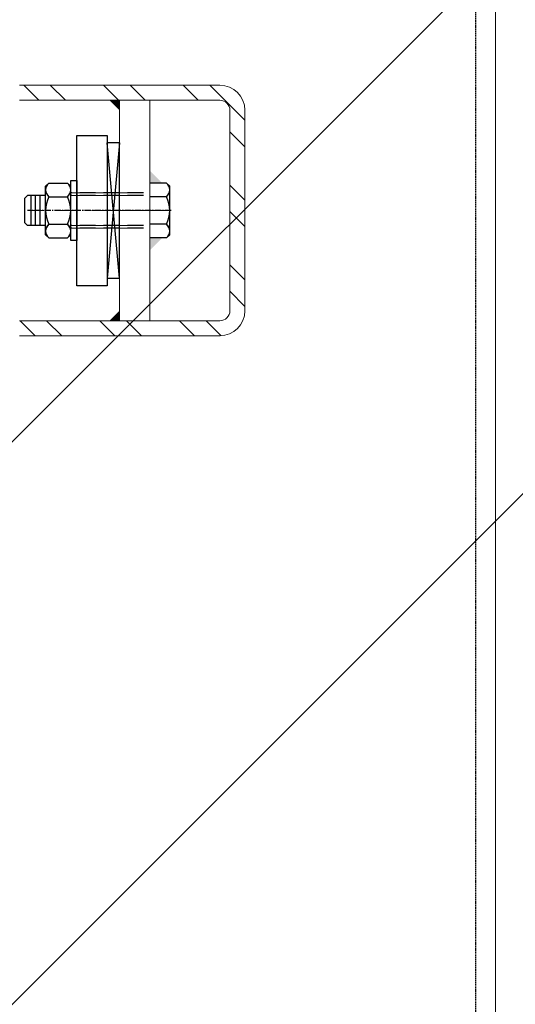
# Model space of a CAD drawing. Header units: millimetres. Extents: x -217426 to 968941, y -263248 to 449708.
# Tile 29 of 47: x 9227 to 9425, y -27147 to -26754. Entities that reach past the tile are written whole.
import ezdxf

# ---------------------------------------------------------------- set-up
doc = ezdxf.new("R2010")
doc.units = ezdxf.units.MM
for name, pattern in [('a_base _85_a_base _85_WEST PTB LVL 2 - FACADE$0$CENTER', [50.8, 31.75, -6.35, 6.35, -6.35]), ('a_base _85_a_base _85_WEST PTB LVL 2 - FACADE$0$DASHED', [0.75, 0.5, -0.25]), ('a_base _85_a_base _85_WEST PTB LVL 2 - FACADE$0$HIDDEN', [0.375, 0.25, -0.125]), ('BIAL-IT1I-KGD-001-IN-DWG-141 LEVEL 2 - OVERALL FIRE EXIT PLAN$0$CENTER', [2, 1.25, -0.25, 0.25, -0.25]), ('BIAL-IT1I-KGD-001-IN-DWG-141 LEVEL 2 - OVERALL FIRE EXIT PLAN$0$DASHED', [0.75, 0.5, -0.25]), ('BIAL-IT1I-KGD-001-IN-DWG-141 LEVEL 2 - OVERALL FIRE EXIT PLAN$0$HIDDEN', [9.525, 6.35, -3.175])]:
    doc.linetypes.add(name, pattern=pattern)
doc.layers.get('0').update_dxf_attribs({"color": 254, "lineweight": 0})
for name, color, linetype, lineweight in [('ARCH', 9, 'Continuous', 0), ('HAT', 254, 'Continuous', 0), ('YD-EXTERNAL 1', 254, 'Continuous', 0), ('YD-EXTERNAL 4', 254, 'Continuous', 0)]:
    doc.layers.add(name, color=color, linetype=linetype, lineweight=lineweight)

# ---------------------------------------------------------------- blocks, each defined once
blk = doc.blocks.new('BIAL-IT1I-KGD-001-IN-DWG-141 LEVEL 2 - OVERALL FIRE EXIT PLAN$0$CW LAYOUT')
for p, q in [((112, 408.76), (7888, 408.76)), ((3950, 294.75), (3964.01, 308.76)), ((4040, 308.76), (3960, 308.76)), ((3968.62, 302.76), (3974.62, 308.76)), ((3989.83, 302.76), (3995.83, 308.76)), ((4000.43, 302.76), (4006.43, 308.76)), ((4021.65, 302.76), (4027.65, 308.76)), ((4032.25, 302.76), (4038.25, 308.76)), ((4040, 302.76), (3960, 302.76)), ((3950, 298.76), (3950, 218.76)), ((3956, 298.76), (3956, 218.76)), ((4044, 293.29), (4049.99, 299.28)), ((4044, 218.76), (4044, 298.76)), ((4050, 218.76), (4050, 298.76)), ((3950, 284.14), (3956, 290.14)), ((4044, 282.69), (4050, 288.69)), ((3950, 262.93), (3956, 268.93)), ((4044, 261.47), (4050, 267.47)), ((3950, 252.33), (3956, 258.33)), ((4044, 250.87), (4050, 256.87)), ((3950, 231.11), (3956, 237.11)), ((4044, 229.65), (4050, 235.65)), ((3950, 220.51), (3956, 226.51)), ((4044, 219.05), (4050, 225.05))]:
    blk.add_line(p, q)
at = {"linetype": 'BIAL-IT1I-KGD-001-IN-DWG-141 LEVEL 2 - OVERALL FIRE EXIT PLAN$0$DASHED', "lineweight": -3}
blk.add_line((110, 400.76), (7890, 400.76), dxfattribs=at)
at = {"linetype": 'BIAL-IT1I-KGD-001-IN-DWG-141 LEVEL 2 - OVERALL FIRE EXIT PLAN$0$CENTER', "lineweight": -3, "ltscale": 2}
blk.add_line((4000, 279.31), (4000, 222.06), dxfattribs=at)
at = {"lineweight": -3}
for p, q in [((3989.03, 277.51), (3990.28, 278.76)), ((3989.03, 277.51), (3989.03, 270.76)), ((4009.72, 278.76), (3990.28, 278.76)), ((3994.52, 277.51), (3994.52, 270.76)), ((4005.48, 277.51), (4005.48, 270.76)), ((4010.97, 277.51), (4009.72, 278.76)), ((4010.97, 277.51), (4010.97, 270.76)), ((3988, 239.26), (3988, 241.76)), ((3988, 241.76), (4012, 241.76)), ((4012, 241.76), (4012, 239.26)), ((4012, 239.26), (3988, 239.26)), ((3989.03, 238.01), (3990.28, 239.26)), ((3989.03, 230.51), (3989.03, 238.01)), ((4009.72, 239.26), (3990.28, 239.26)), ((3994.52, 230.51), (3994.52, 238.01)), ((4005.48, 230.51), (4005.48, 238.01)), ((4010.97, 238.01), (4009.72, 239.26)), ((4010.97, 230.51), (4010.97, 238.01)), ((3989.03, 230.51), (3990.28, 229.26)), ((4009.72, 229.26), (3990.28, 229.26)), ((3994, 229.26), (3994, 222.01)), ((4006, 229.26), (4006, 222.01)), ((4010.97, 230.51), (4009.72, 229.26)), ((4006, 227.01), (3994, 227.01)), ((4006, 225.26), (3994, 225.26)), ((4006, 223.51), (3994, 223.51)), ((3995.25, 220.76), (3994, 222.01)), ((3995.25, 220.76), (4004.75, 220.76)), ((4006, 222.01), (4004.75, 220.76))]:
    blk.add_line(p, q, dxfattribs=at)
at = {"linetype": 'ByBlock'}
for p, q in [((4044, 270.76), (3956, 270.76)), ((4044, 258.76), (3956, 258.76))]:
    blk.add_line(p, q, dxfattribs=at)
at = {"linetype": 'BIAL-IT1I-KGD-001-IN-DWG-141 LEVEL 2 - OVERALL FIRE EXIT PLAN$0$HIDDEN', "lineweight": -3}
for p, q in [((3993, 268.26), (3993, 239.26)), ((3994, 268.26), (3994, 239.26)), ((4006, 268.26), (4006, 239.26)), ((4007, 268.26), (4007, 239.26))]:
    blk.add_line(p, q, dxfattribs=at)
at = {"lineweight": -3, "ltscale": 1000}
for p, q in [((4027, 258.76), (3973, 253.76)), ((3973, 258.76), (4027, 253.76)), ((4027, 258.76), (3973, 258.76)), ((3973, 258.76), (3973, 253.76)), ((4027, 253.76), (4027, 258.76)), ((3970, 253.76), (4030, 253.76)), ((3970, 241.76), (3970, 253.76)), ((3973, 253.76), (4027, 253.76)), ((4030, 253.76), (4030, 241.76)), ((4030, 241.76), (3970, 241.76))]:
    blk.add_line(p, q, dxfattribs=at)
for centre, radius, start, end in [((3960, 298.76), 10, 90, 180), ((4040, 298.76), 10, 0, 90), ((3960, 298.76), 4, 90, 180), ((4040, 298.76), 4, 0, 90)]:
    blk.add_arc(centre, radius, start, end)
at = {"lineweight": -3}
for centre, radius, start, end in [((3991.77, 275.13), 3.63, 40.9927, 139.0073), ((4000, 266.1), 12.66, 64.323, 115.677), ((4008.23, 275.13), 3.63, 40.9927, 139.0073), ((3991.77, 235.63), 3.63, 40.9927, 139.0073), ((4000, 226.6), 12.66, 64.323, 115.677), ((4008.23, 235.63), 3.63, 40.9927, 139.0073), ((3991.77, 232.89), 3.63, 220.9927, 319.0073), ((4000, 241.92), 12.66, 244.323, 295.677), ((4008.23, 232.89), 3.63, 220.9927, 319.0073)]:
    blk.add_arc(centre, radius, start, end, dxfattribs=at)
at = {"lineweight": -3, "ltscale": 1000}
for points in [[(3989.03, 270.76), (3984.03, 270.76), (3989.03, 275.76)], [(4010.97, 270.76), (4015.97, 270.76), (4010.97, 275.76)], [(3956, 258.76), (3960, 258.76), (3956, 254.76)], [(4044, 258.76), (4040, 258.76), (4044, 254.76)]]:
    blk.add_solid(points, dxfattribs=at)
blk = doc.blocks.new('ARCH-ABV-11.07')
at = {"layer": 'HAT', "true_color": 0x636466}
h = blk.add_hatch(dxfattribs=at)
h.set_pattern_fill('ANSI32', color=251, scale=50)
h.set_pattern_definition([(45, (35866.2, -46753.35), (-336.7596, 336.7596), []), (45, (36090.7, -46753.35), (-336.7596, 336.7596), [])])
h.paths.add_polyline_path([(13492.24, -28613.35), (13492.24, -38500.05), (9093.49, -38500.05), (9093.49, -22942.05), (12662.24, -22942.05), (12662.24, -24330.05), (12927.24, -24330.05), (12927.24, -28613.35)])
at = {"layer": 'YD-EXTERNAL 4', "linetype": 'Continuous', "true_color": 0x636466}
for points in [[(9267.25, -26786.05), (9263.25, -26786.05), (9267.25, -26790.05)], [(9279.25, -26819.08), (9284.25, -26819.08), (9279.25, -26814.08)], [(9279.25, -26841.01), (9279.25, -26846.01), (9284.25, -26841.01)], [(9267.25, -26874.05), (9267.25, -26870.05), (9263.25, -26874.05)]]:
    blk.add_hatch(color=251, dxfattribs=at).paths.add_polyline_path(points)
at = {"layer": 'YD-EXTERNAL 4', "color": 251, "linetype": 'a_base _85_a_base _85_WEST PTB LVL 2 - FACADE$0$DASHED', "true_color": 0x636466}
blk.add_line((9409.25, -22940.05), (9409.25, -30720.05), dxfattribs=at)
at = {"layer": 'YD-EXTERNAL 4', "color": 251, "linetype": 'Continuous', "true_color": 0x636466}
for p, q in [((9267.25, -26874.05), (9267.25, -26786.05)), ((9279.25, -26874.05), (9279.25, -26786.05)), ((9267.25, -26857.05), (9262.25, -26803.05)), ((9267.25, -26803.05), (9262.25, -26857.05)), ((9239, -26819.08), (9237.75, -26820.33)), ((9237.75, -26839.76), (9237.75, -26820.33)), ((9239, -26819.08), (9246.5, -26819.08)), ((9246.5, -26819.08), (9247.75, -26820.33)), ((9286, -26819.08), (9279.25, -26819.08)), ((9286, -26819.08), (9287.25, -26820.33)), ((9287.25, -26839.76), (9287.25, -26820.33)), ((9229.25, -26825.3), (9230.5, -26824.05)), ((9237.75, -26824.05), (9230.5, -26824.05)), ((9232, -26836.05), (9232, -26824.05)), ((9233.75, -26836.05), (9233.75, -26824.05)), ((9235.5, -26836.05), (9235.5, -26824.05)), ((9229.25, -26825.3), (9229.25, -26834.8)), ((9239, -26824.56), (9246.5, -26824.56)), ((9286, -26824.56), (9279.25, -26824.56)), ((9230.5, -26836.05), (9229.25, -26834.8)), ((9237.75, -26836.05), (9230.5, -26836.05)), ((9239, -26835.53), (9246.5, -26835.53)), ((9286, -26835.53), (9279.25, -26835.53)), ((9239, -26841.01), (9237.75, -26839.76)), ((9246.5, -26841.01), (9247.75, -26839.76)), ((9286, -26841.01), (9287.25, -26839.76)), ((9239, -26841.01), (9246.5, -26841.01)), ((9286, -26841.01), (9279.25, -26841.01))]:
    blk.add_line(p, q, dxfattribs=at)
at = {"layer": 'YD-EXTERNAL 4', "color": 251, "linetype": 'a_base _85_a_base _85_WEST PTB LVL 2 - FACADE$0$HIDDEN', "true_color": 0x636466}
for p, q in [((9276.75, -26823.05), (9247.75, -26823.05)), ((9276.75, -26824.05), (9247.75, -26824.05)), ((9276.75, -26836.05), (9247.75, -26836.05)), ((9276.75, -26837.05), (9247.75, -26837.05))]:
    blk.add_line(p, q, dxfattribs=at)
at = {"layer": 'YD-EXTERNAL 4', "color": 251, "linetype": 'a_base _85_a_base _85_WEST PTB LVL 2 - FACADE$0$CENTER', "true_color": 0x636466}
blk.add_line((9287.8, -26830.05), (9230.55, -26830.05), dxfattribs=at)
at = {"layer": 'YD-EXTERNAL 4', "color": 251, "linetype": 'Continuous', "true_color": 0x636466, "flags": 128}
for points in [[(9217.25, -30718.05), (9217.25, -22942.05), (9417.25, -22942.05), (9417.25, -30718.05)], [(9267.25, -26803.05), (9262.25, -26803.05)], [(9250.25, -26842.05), (9247.75, -26842.05), (9247.75, -26818.05), (9250.25, -26818.05)], [(9262.25, -26857.05), (9267.25, -26857.05)]]:
    blk.add_lwpolyline(points, dxfattribs=at)
blk.add_lwpolyline([(9262.25, -26800.05), (9262.25, -26860.05), (9250.25, -26860.05), (9250.25, -26800.05)], close=True, dxfattribs=at)
at = {"layer": 'YD-EXTERNAL 4', "color": 251, "linetype": 'Continuous', "true_color": 0x636466}
for centre, radius, start, end in [((9241.38, -26821.82), 3.63, 130.9927, 229.0073), ((9244.12, -26821.82), 3.63, 310.9927, 49.0073), ((9283.62, -26821.82), 3.63, 310.9927, 49.0073), ((9250.41, -26830.05), 12.66, 154.323, 205.677), ((9235.09, -26830.05), 12.66, 334.323, 25.677), ((9274.59, -26830.05), 12.66, 334.323, 25.677), ((9241.38, -26838.27), 3.63, 130.9927, 229.0073), ((9244.12, -26838.27), 3.63, 310.9927, 49.0073), ((9283.62, -26838.27), 3.63, 310.9927, 49.0073)]:
    blk.add_arc(centre, radius, start, end, dxfattribs=at)
at = {"layer": 'YD-EXTERNAL 1', "color": 251, "true_color": 0x636466, "rotation": 269.9999999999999}
blk.add_blockref('BIAL-IT1I-KGD-001-IN-DWG-141 LEVEL 2 - OVERALL FIRE EXIT PLAN$0$CW LAYOUT', (9008.49, -22830.05), dxfattribs=at)

msp = doc.modelspace()

# ---------------------------------------------------------------- block references
at = {"layer": 'ARCH'}
msp.add_blockref('ARCH-ABV-11.07', (0, 0), dxfattribs=at)

doc.saveas('drawing.dxf')
